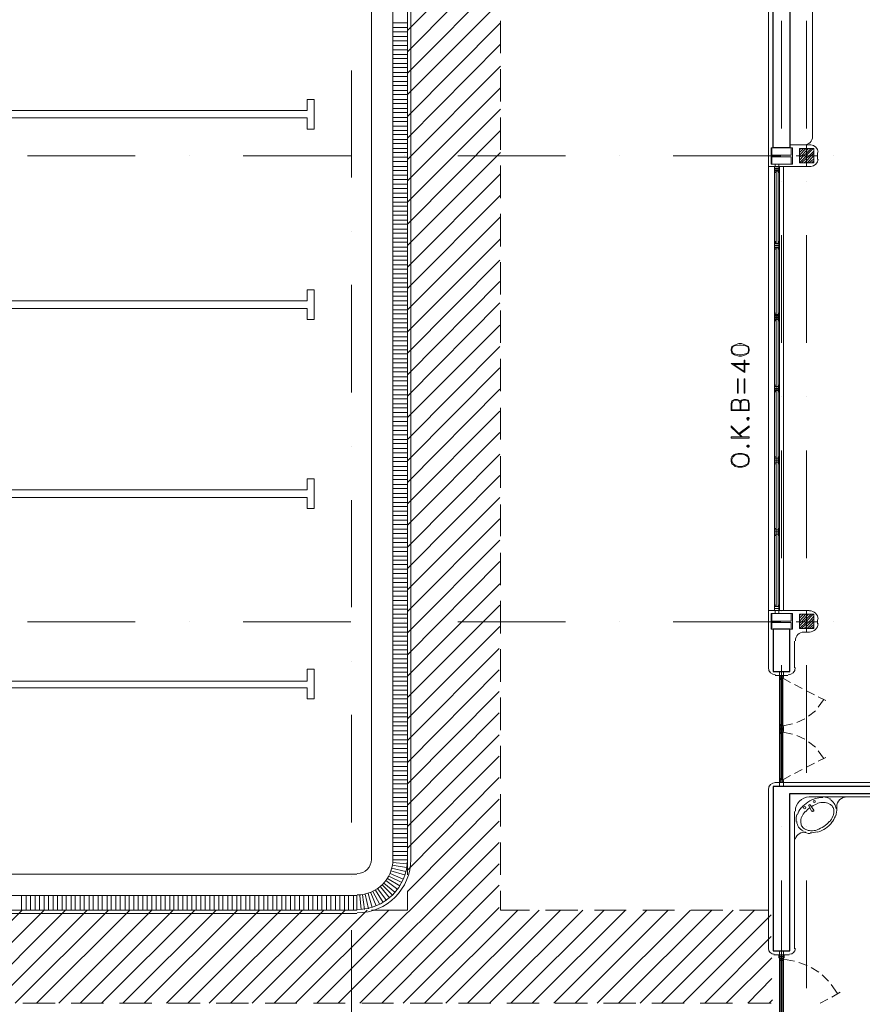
# Model space of a CAD drawing. Header units: metres. Extents: x -35.1 to 33.7, y -25.5 to 18.2.
# Tile 31 of 36: x 7.6 to 19.4, y -6.7 to 7.1. Entities that reach past the tile are written whole.
import ezdxf

# ---------------------------------------------------------------- set-up
doc = ezdxf.new("R2010")
doc.units = ezdxf.units.M
doc.header["$MEASUREMENT"] = 0
for name, color, linetype in [('PDF_ax', 7, 'Continuous'), ('PDF_column', 7, 'Continuous'), ('PDF_furn', 7, 'Continuous'), ('PDF_hatch-plan', 7, 'Continuous'), ('PDF_khatchin', 7, 'Continuous'), ('PDF_Layer5', 7, 'Continuous'), ('PDF_line-estakhr', 7, 'Continuous'), ('PDF_textt', 7, 'Continuous'), ('PDF_wall', 7, 'Continuous'), ('PDF_WIN', 7, 'Continuous')]:
    doc.layers.add(name, color=color, linetype=linetype)

msp = doc.modelspace()

# ---------------------------------------------------------------- linework, layer by layer
at = {"layer": 'PDF_ax', "lineweight": 9}
for points in [[(18.249, 7.067), (18.249, 5.564)], [(18.596, 7.067), (18.596, 5.564)], [(12.249, 6.373), (12.249, 4.88)], [(7.732, 5.179), (9.234, 5.179)], [(9.985, 5.179), (9.985, 5.179)], [(10.737, 5.179), (12.239, 5.179)], [(12.99, 5.179), (12.99, 5.179)], [(13.732, 5.179), (15.234, 5.179)], [(15.986, 5.179), (15.986, 5.179)], [(16.737, 5.179), (18.239, 5.179)], [(18.981, 5.179), (18.981, 5.179)], [(18.249, 4.822), (18.249, 4.822)], [(18.596, 4.822), (18.596, 4.822)], [(12.249, 4.129), (12.249, 4.129)], [(18.249, 4.071), (18.249, 2.569)], [(18.596, 4.071), (18.596, 2.569)], [(12.249, 3.378), (12.249, 1.875)], [(18.249, 1.818), (18.249, 1.818)], [(18.596, 1.818), (18.596, 1.818)], [(12.249, 1.124), (12.249, 1.124)], [(18.249, 1.066), (18.249, -0.436)], [(18.596, 1.066), (18.596, -0.436)], [(12.249, 0.373), (12.249, -1.12)], [(18.249, -1.178), (18.249, -1.178)], [(18.596, -1.178), (18.596, -1.178)], [(7.732, -1.322), (9.234, -1.322)], [(9.985, -1.322), (9.985, -1.322)], [(10.737, -1.322), (12.239, -1.322)], [(12.99, -1.322), (12.99, -1.322)], [(13.732, -1.322), (15.234, -1.322)], [(15.986, -1.322), (15.986, -1.322)], [(16.737, -1.322), (18.239, -1.322)], [(18.981, -1.322), (18.981, -1.322)], [(12.249, -1.871), (12.249, -1.871)], [(18.249, -1.929), (18.249, -3.431)], [(18.596, -1.929), (18.596, -3.431)], [(12.249, -2.622), (12.249, -4.125)], [(18.249, -4.183), (18.249, -4.183)], [(18.596, -4.183), (18.596, -4.183)], [(12.249, -4.876), (12.249, -4.876)], [(18.249, -4.934), (18.249, -6.436)], [(18.596, -4.934), (18.596, -6.436)], [(12.249, -5.627), (12.249, -7.12)]]:
    msp.add_lwpolyline(points, dxfattribs=at)
at = {"layer": 'PDF_column', "lineweight": 18}
for points in [[(18.114, 5.188), (18.114, 5.294), (18.104, 5.294), (18.104, 5.063), (18.114, 5.063), (18.114, 5.169), (18.384, 5.169), (18.384, 5.063), (18.403, 5.063), (18.403, 5.294), (18.384, 5.294), (18.384, 5.188)], [(18.104, 5.294), (18.403, 5.294), (18.403, 5.063), (18.104, 5.063)], [(18.702, 5.083), (18.499, 5.083), (18.499, 5.285), (18.702, 5.285)], [(18.114, -1.313), (18.114, -1.207), (18.104, -1.207), (18.104, -1.428), (18.114, -1.428), (18.114, -1.332), (18.384, -1.332), (18.384, -1.428), (18.403, -1.428), (18.403, -1.207), (18.384, -1.207), (18.384, -1.313)], [(18.104, -1.207), (18.403, -1.207), (18.403, -1.428), (18.104, -1.428)], [(18.702, -1.419), (18.499, -1.419), (18.499, -1.216), (18.702, -1.216)]]:
    msp.add_lwpolyline(points, close=True, dxfattribs=at)
for points in [[(18.499, 5.266), (18.519, 5.285)], [(18.499, 5.227), (18.557, 5.285)], [(18.499, 5.188), (18.586, 5.285)], [(18.499, 5.16), (18.528, 5.179), (18.596, 5.256), (18.625, 5.285)], [(18.499, 5.121), (18.557, 5.179), (18.596, 5.217), (18.663, 5.285)], [(18.499, 5.083), (18.596, 5.179), (18.596, 5.188), (18.692, 5.285)], [(18.528, 5.083), (18.596, 5.15), (18.634, 5.179), (18.702, 5.246)], [(18.596, 5.333), (18.596, 5.034)], [(18.75, 5.179), (18.451, 5.179)], [(18.567, 5.083), (18.596, 5.111), (18.663, 5.179), (18.702, 5.217)], [(18.605, 5.083), (18.702, 5.179)], [(18.634, 5.083), (18.702, 5.14)], [(18.673, 5.083), (18.702, 5.111)], [(18.499, -1.236), (18.519, -1.216)], [(18.499, -1.274), (18.557, -1.216)], [(18.499, -1.313), (18.586, -1.216)], [(18.499, -1.342), (18.528, -1.322), (18.596, -1.245), (18.625, -1.216)], [(18.499, -1.38), (18.557, -1.322), (18.596, -1.284), (18.663, -1.216)], [(18.499, -1.419), (18.596, -1.322), (18.596, -1.313), (18.692, -1.216)], [(18.596, -1.168), (18.596, -1.467)], [(18.75, -1.322), (18.451, -1.322)], [(18.528, -1.419), (18.596, -1.351), (18.634, -1.322), (18.702, -1.245)], [(18.567, -1.419), (18.596, -1.39), (18.663, -1.322), (18.702, -1.284)], [(18.605, -1.419), (18.702, -1.322)], [(18.634, -1.419), (18.702, -1.361)], [(18.673, -1.419), (18.702, -1.39)]]:
    msp.add_lwpolyline(points, dxfattribs=at)
at = {"layer": 'PDF_furn', "lineweight": 18}
for points in [[(18.728, -3.787, 0.073259), (18.617, -3.84, 0.073282), (18.527, -3.922)], [(18.915, -3.865, 0.106459), (18.839, -3.846, 0.084255), (18.754, -3.857)], [(19.009, -3.935, 0.130158), (18.983, -3.858, 0.130157), (18.922, -3.804)], [(18.981, -3.958, 0.130157), (18.962, -3.904, 0.130157), (18.92, -3.867)], [(18.461, -4.113, 0.130158), (18.488, -4.189, 0.130158), (18.549, -4.243)], [(18.745, -4.225, 0.073282), (18.84, -4.179, 0.073282), (18.918, -4.108)], [(18.519, -4.128, 0.130157), (18.537, -4.182, 0.130157), (18.58, -4.219)], [(18.584, -4.221, 0.106459), (18.658, -4.24, 0.084255), (18.746, -4.229)], [(18.753, -4.26, 0.073282), (18.863, -4.208, 0.073282), (18.953, -4.126)]]:
    msp.add_lwpolyline(points, format="xyb", dxfattribs=at)
msp.add_lwpolyline([(18.673, -3.971), (18.625, -3.884), (18.644, -3.875), (18.702, -3.952)], dxfattribs=at)
for centre in [(18.706, -3.831), (18.572, -3.918)]:
    msp.add_circle(centre, 0.0144, dxfattribs=at)
for centre, radius, start, end in [((18.812, -4.091), 0.313, 87.8522, 107.1166), ((18.822, -4.014), 0.246, 63.545, 87.8521), ((19.159, -3.908), 0.14, 98.509, 191.5081), ((18.764, -4.12), 0.313, 140.6414, 159.906), ((18.783, -4.139), 0.265, 140.6415, 159.9059), ((18.861, -4.207), 0.361, 126.0626, 140.6414), ((18.861, -4.207), 0.361, 107.1167, 121.6956), ((18.687, -3.956), 0.0144, 213.8762, 33.8765), ((18.793, -3.966), 0.188, 339.906, 4.2132), ((18.774, -3.947), 0.246, 339.9059, 4.2133), ((18.697, -4.091), 0.246, 159.9059, 184.2133), ((18.706, -4.11), 0.188, 159.906, 184.2132), ((18.716, -3.947), 0.265, 320.6415, 339.9059), ((18.706, -3.927), 0.313, 320.6414, 339.906), ((18.572, -4.399), 0.14, 82.5733, 162.4218), ((18.658, -4.033), 0.246, 243.5394, 267.8467), ((18.658, -3.956), 0.313, 267.8467, 287.1112)]:
    msp.add_arc(centre, radius, start, end, dxfattribs=at)
at = {"layer": 'PDF_hatch-plan', "lineweight": 18}
for points in [[(13.029, 6.932), (14.329, 8.242)], [(13.029, 6.633), (14.329, 7.943)], [(13.029, 6.335), (14.329, 7.644)], [(14.329, 7.336), (13.029, 6.036), (12.827, 6.036)], [(13.029, 7.038), (12.827, 7.038)], [(13.029, 5.728), (14.329, 7.038)], [(13.029, 6.97), (12.827, 6.97)], [(13.029, 6.912), (12.827, 6.912)], [(13.029, 6.845), (12.827, 6.845)], [(13.029, 6.787), (12.827, 6.787)], [(13.029, 5.429), (14.329, 6.739)], [(13.029, 6.72), (12.827, 6.72)], [(13.029, 6.662), (12.827, 6.662)], [(13.029, 6.595), (12.827, 6.595)], [(13.029, 6.537), (12.827, 6.537)], [(13.029, 6.469), (12.827, 6.469)], [(13.029, 6.412), (12.827, 6.412)], [(13.029, 6.344), (12.827, 6.344)], [(13.029, 5.131), (14.329, 6.431)], [(13.029, 6.286), (12.827, 6.286)], [(13.029, 6.219), (12.827, 6.219)], [(13.029, 6.161), (12.827, 6.161)], [(13.029, 6.094), (12.827, 6.094)], [(13.029, 4.832), (14.329, 6.132)], [(13.029, 5.969), (12.827, 5.969)], [(13.029, 5.911), (12.827, 5.911)], [(13.029, 5.843), (12.827, 5.843)], [(14.329, 5.834), (13.029, 4.534), (12.827, 4.534)], [(13.029, 5.786), (12.827, 5.786)], [(13.029, 5.718), (12.827, 5.718)], [(13.029, 5.66), (12.827, 5.66)], [(13.029, 5.593), (12.827, 5.593)], [(14.329, 5.535), (13.029, 4.225), (12.827, 4.225)], [(13.029, 5.535), (12.827, 5.535)], [(13.029, 5.477), (12.827, 5.477)], [(13.029, 5.41), (12.827, 5.41)], [(13.029, 5.352), (12.827, 5.352)], [(13.029, 5.285), (12.827, 5.285)], [(13.029, 5.227), (12.827, 5.227)], [(13.029, 3.927), (14.329, 5.227)], [(13.029, 5.16), (12.827, 5.16)], [(13.029, 5.102), (12.827, 5.102)], [(13.029, 5.034), (12.827, 5.034)], [(13.029, 4.977), (12.827, 4.977)], [(13.029, 4.909), (12.827, 4.909)], [(13.029, 4.851), (12.827, 4.851)], [(13.029, 3.628), (14.329, 4.928)], [(13.029, 4.784), (12.827, 4.784)], [(13.029, 4.726), (12.827, 4.726)], [(13.029, 4.659), (12.827, 4.659)], [(13.029, 4.601), (12.827, 4.601)], [(13.029, 3.33), (14.329, 4.63)], [(13.029, 4.476), (12.827, 4.476)], [(13.029, 4.408), (12.827, 4.408)], [(13.029, 4.351), (12.827, 4.351)], [(14.329, 4.331), (13.029, 3.031), (12.827, 3.031)], [(13.029, 4.283), (12.827, 4.283)], [(13.029, 4.158), (12.827, 4.158)], [(13.029, 4.1), (12.827, 4.1)], [(13.029, 4.033), (12.827, 4.033)], [(14.329, 4.023), (13.029, 2.723), (12.827, 2.723)], [(13.029, 3.975), (12.827, 3.975)], [(13.029, 3.908), (12.827, 3.908)], [(13.029, 3.85), (12.827, 3.85)], [(13.029, 3.782), (12.827, 3.782)], [(13.029, 3.725), (12.827, 3.725)], [(13.029, 2.424), (14.319, 3.725)], [(13.029, 3.657), (12.827, 3.657)], [(13.029, 3.599), (12.827, 3.599)], [(13.029, 3.532), (12.827, 3.532)], [(13.029, 3.474), (12.827, 3.474)], [(13.029, 3.407), (12.827, 3.407)], [(13.029, 3.349), (12.827, 3.349)], [(13.029, 2.126), (14.319, 3.426)], [(13.029, 3.281), (12.827, 3.281)], [(13.029, 3.224), (12.827, 3.224)], [(13.029, 3.156), (12.827, 3.156)], [(13.029, 3.098), (12.827, 3.098)], [(13.029, 1.827), (14.319, 3.127)], [(13.029, 2.973), (12.827, 2.973)], [(13.029, 2.906), (12.827, 2.906)], [(13.029, 2.848), (12.827, 2.848)], [(13.029, 2.781), (12.827, 2.781)], [(13.029, 1.529), (14.319, 2.819)], [(13.029, 2.655), (12.827, 2.655)], [(13.029, 2.598), (12.827, 2.598)], [(13.029, 2.53), (12.827, 2.53)], [(14.319, 2.521), (13.029, 1.22), (12.827, 1.22)], [(13.029, 2.472), (12.827, 2.472)], [(13.029, 2.415), (12.827, 2.415)], [(13.029, 2.347), (12.827, 2.347)], [(13.029, 2.289), (12.827, 2.289)], [(13.029, 2.222), (12.827, 2.222)], [(13.029, 0.922), (14.319, 2.222)], [(13.029, 2.164), (12.827, 2.164)], [(13.029, 2.097), (12.827, 2.097)], [(13.029, 2.039), (12.827, 2.039)], [(13.029, 1.972), (12.827, 1.972)], [(13.029, 1.914), (12.827, 1.914)], [(13.029, 1.846), (12.827, 1.846)], [(13.029, 1.789), (12.827, 1.789)], [(13.029, 0.623), (14.319, 1.923)], [(13.029, 1.721), (12.827, 1.721)], [(13.029, 1.663), (12.827, 1.663)], [(13.029, 1.596), (12.827, 1.596)], [(13.029, 1.538), (12.827, 1.538)], [(13.029, 0.325), (14.319, 1.615)], [(13.029, 1.471), (12.827, 1.471)], [(13.029, 1.413), (12.827, 1.413)], [(13.029, 1.346), (12.827, 1.346)], [(13.029, 1.288), (12.827, 1.288)], [(13.029, 0.026), (14.319, 1.317)], [(13.029, 1.163), (12.827, 1.163)], [(13.029, 1.095), (12.827, 1.095)], [(13.029, 1.037), (12.827, 1.037)], [(14.319, 1.018), (13.029, -0.282), (12.827, -0.282)], [(13.029, 0.97), (12.827, 0.97)], [(13.029, 0.912), (12.827, 0.912)], [(13.029, 0.845), (12.827, 0.845)], [(13.029, 0.787), (12.827, 0.787)], [(13.029, 0.72), (12.827, 0.72)], [(13.029, -0.581), (14.319, 0.72)], [(13.029, 0.662), (12.827, 0.662)], [(13.029, 0.594), (12.827, 0.594)], [(13.029, 0.537), (12.827, 0.537)], [(13.029, 0.469), (12.827, 0.469)], [(13.029, 0.411), (12.827, 0.411)], [(13.029, 0.344), (12.827, 0.344)], [(13.029, 0.286), (12.827, 0.286)], [(13.029, -0.879), (14.319, 0.411)], [(13.029, 0.219), (12.827, 0.219)], [(13.029, 0.161), (12.827, 0.161)], [(13.029, 0.094), (12.827, 0.094)], [(13.029, 0.036), (12.827, 0.036)], [(13.029, -1.178), (14.319, 0.113)], [(13.029, -0.032), (12.827, -0.032)], [(13.029, -0.089), (12.827, -0.089)], [(13.029, -0.157), (12.827, -0.157)], [(13.029, -0.215), (12.827, -0.215)], [(13.029, -1.476), (14.319, -0.186)], [(13.029, -0.34), (12.827, -0.34)], [(13.029, -0.407), (12.827, -0.407)], [(13.029, -0.465), (12.827, -0.465)], [(13.029, -0.523), (12.827, -0.523)], [(13.029, -1.785), (14.319, -0.484)], [(13.029, -0.59), (12.827, -0.59)], [(13.029, -0.648), (12.827, -0.648)], [(13.029, -0.715), (12.827, -0.715)], [(13.029, -0.773), (12.827, -0.773)], [(13.029, -2.083), (14.319, -0.793)], [(13.029, -0.841), (12.827, -0.841)], [(13.029, -0.898), (12.827, -0.898)], [(13.029, -0.966), (12.827, -0.966)], [(13.029, -1.024), (12.827, -1.024)], [(13.029, -1.091), (12.827, -1.091)], [(13.029, -2.382), (14.319, -1.091)], [(13.029, -1.149), (12.827, -1.149)], [(13.029, -1.216), (12.827, -1.216)], [(13.029, -1.274), (12.827, -1.274)], [(13.029, -1.342), (12.827, -1.342)], [(13.029, -1.399), (12.827, -1.399)], [(13.029, -1.467), (12.827, -1.467)], [(13.029, -2.68), (14.319, -1.39)], [(13.029, -1.524), (12.827, -1.524)], [(13.029, -1.592), (12.827, -1.592)], [(13.029, -1.65), (12.827, -1.65)], [(13.029, -1.717), (12.827, -1.717)], [(13.029, -1.775), (12.827, -1.775)], [(13.029, -2.979), (14.31, -1.698)], [(13.029, -1.842), (12.827, -1.842)], [(13.029, -1.9), (12.827, -1.9)], [(13.029, -1.968), (12.827, -1.968)], [(13.029, -2.025), (12.827, -2.025)], [(13.029, -3.287), (14.31, -1.996)], [(13.029, -2.093), (12.827, -2.093)], [(13.029, -2.151), (12.827, -2.151)], [(13.029, -2.218), (12.827, -2.218)], [(13.029, -2.276), (12.827, -2.276)], [(14.31, -2.295), (13.029, -3.586), (12.827, -3.586)], [(13.029, -2.343), (12.827, -2.343)], [(13.029, -2.401), (12.827, -2.401)], [(13.029, -2.468), (12.827, -2.468)], [(13.029, -2.526), (12.827, -2.526)], [(13.029, -2.594), (12.827, -2.594)], [(13.029, -3.884), (14.31, -2.594)], [(13.029, -2.651), (12.827, -2.651)], [(13.029, -2.719), (12.827, -2.719)], [(13.029, -2.777), (12.827, -2.777)], [(13.029, -2.844), (12.827, -2.844)], [(13.029, -2.902), (12.827, -2.902)], [(13.029, -2.969), (12.827, -2.969)], [(13.029, -4.183), (14.31, -2.902)], [(13.029, -3.027), (12.827, -3.027)], [(13.029, -3.094), (12.827, -3.094)], [(13.029, -3.152), (12.827, -3.152)], [(13.029, -3.22), (12.827, -3.22)], [(13.029, -3.277), (12.827, -3.277)], [(13.029, -4.481), (14.31, -3.2)], [(13.029, -3.345), (12.827, -3.345)], [(13.029, -3.403), (12.827, -3.403)], [(13.029, -3.47), (12.827, -3.47)], [(13.029, -3.528), (12.827, -3.528)], [(13.029, -4.789), (14.31, -3.499)], [(13.029, -3.653), (12.827, -3.653)], [(13.029, -3.711), (12.827, -3.711)], [(13.029, -3.778), (12.827, -3.778)], [(13.029, -3.836), (12.827, -3.836)], [(13.029, -5.088), (14.31, -3.797)], [(13.029, -3.903), (12.827, -3.903)], [(13.029, -3.961), (12.827, -3.961)], [(11.767, -6.648), (14.31, -4.106)], [(13.029, -4.029), (12.827, -4.029)], [(13.029, -4.086), (12.827, -4.086)], [(13.029, -4.154), (12.827, -4.154)], [(13.029, -4.212), (12.827, -4.212)], [(13.029, -4.279), (12.827, -4.279)], [(13.029, -4.337), (12.827, -4.337)], [(12.066, -6.648), (14.31, -4.404)], [(13.029, -4.404), (12.827, -4.404)], [(13.029, -4.462), (12.827, -4.462)], [(13.029, -4.529), (12.827, -4.529)], [(13.029, -4.587), (12.827, -4.587)], [(12.827, -4.645), (13.029, -4.645)], [(12.364, -6.648), (14.31, -4.703)], [(12.99, -4.857), (12.798, -4.799)], [(13.01, -4.809), (12.807, -4.761)], [(13.019, -4.751), (12.817, -4.722)], [(13.019, -4.703), (12.827, -4.684)], [(12.894, -5.059), (12.73, -4.934)], [(12.923, -5.011), (12.75, -4.905)], [(12.952, -4.963), (12.769, -4.876)], [(12.971, -4.915), (12.788, -4.838)], [(12.692, -5.242), (12.586, -5.069)], [(12.74, -5.213), (12.615, -5.05)], [(12.778, -5.175), (12.653, -5.021)], [(12.672, -6.648), (14.31, -5.001)], [(12.817, -5.136), (12.682, -5.001)], [(12.855, -5.098), (12.701, -4.972)], [(6.663, -6.648), (7.963, -5.348), (7.963, -5.146)], [(7.645, -5.348), (7.645, -5.146)], [(7.712, -5.348), (7.712, -5.146)], [(7.77, -5.348), (7.77, -5.146)], [(7.838, -5.348), (7.838, -5.146)], [(7.895, -5.348), (7.895, -5.146)], [(8.021, -5.348), (8.021, -5.146)], [(8.088, -5.348), (8.088, -5.146)], [(8.146, -5.348), (8.146, -5.146)], [(8.165, -6.648), (9.465, -5.348), (9.465, -5.146)], [(8.213, -5.348), (8.213, -5.146)], [(8.271, -5.348), (8.271, -5.146)], [(8.338, -5.348), (8.338, -5.146)], [(8.396, -5.348), (8.396, -5.146)], [(8.464, -5.348), (8.464, -5.146)], [(8.521, -5.348), (8.521, -5.146)], [(8.589, -5.348), (8.589, -5.146)], [(8.647, -5.348), (8.647, -5.146)], [(8.714, -5.348), (8.714, -5.146)], [(8.772, -5.348), (8.772, -5.146)], [(8.839, -5.348), (8.839, -5.146)], [(8.897, -5.348), (8.897, -5.146)], [(8.964, -5.348), (8.964, -5.146)], [(9.022, -5.348), (9.022, -5.146)], [(9.09, -5.348), (9.09, -5.146)], [(9.147, -5.348), (9.147, -5.146)], [(9.215, -5.348), (9.215, -5.146)], [(9.273, -5.348), (9.273, -5.146)], [(9.34, -5.348), (9.34, -5.146)], [(9.398, -5.348), (9.398, -5.146)], [(9.523, -5.348), (9.523, -5.146)], [(9.59, -5.348), (9.59, -5.146)], [(9.648, -5.348), (9.648, -5.146)], [(9.716, -5.348), (9.716, -5.146)], [(9.773, -5.348), (9.773, -5.146)], [(9.831, -5.348), (9.831, -5.146)], [(9.899, -5.348), (9.899, -5.146)], [(9.956, -5.348), (9.956, -5.146)], [(10.024, -5.348), (10.024, -5.146)], [(10.082, -5.348), (10.082, -5.146)], [(10.149, -5.348), (10.149, -5.146)], [(10.207, -5.348), (10.207, -5.146)], [(10.274, -5.348), (10.274, -5.146)], [(10.332, -5.348), (10.332, -5.146)], [(10.4, -5.348), (10.4, -5.146)], [(10.457, -5.348), (10.457, -5.146)], [(10.525, -5.348), (10.525, -5.146)], [(10.583, -5.348), (10.583, -5.146)], [(10.65, -5.348), (10.65, -5.146)], [(10.708, -5.348), (10.708, -5.146)], [(10.775, -5.348), (10.775, -5.146)], [(10.833, -5.348), (10.833, -5.146)], [(10.9, -5.348), (10.9, -5.146)], [(10.958, -5.348), (10.958, -5.146)], [(11.026, -5.348), (11.026, -5.146)], [(11.083, -5.348), (11.083, -5.146)], [(11.151, -5.348), (11.151, -5.146)], [(11.209, -5.348), (11.209, -5.146)], [(11.276, -5.348), (11.276, -5.146)], [(11.334, -5.348), (11.334, -5.146)], [(11.401, -5.348), (11.401, -5.146)], [(11.459, -5.348), (11.459, -5.146)], [(11.526, -5.348), (11.526, -5.146)], [(11.584, -5.348), (11.584, -5.146)], [(11.652, -5.348), (11.652, -5.146)], [(11.709, -5.348), (11.709, -5.146)], [(11.777, -5.348), (11.777, -5.146)], [(11.835, -5.348), (11.835, -5.146)], [(11.902, -5.348), (11.902, -5.146)], [(11.96, -5.348), (11.96, -5.146)], [(12.027, -5.348), (12.027, -5.146)], [(12.085, -5.348), (12.085, -5.146)], [(12.152, -5.348), (12.152, -5.146)], [(12.21, -5.348), (12.21, -5.146)], [(12.278, -5.348), (12.278, -5.146)], [(12.326, -5.146), (12.326, -5.348)], [(12.384, -5.338), (12.364, -5.146)], [(12.432, -5.338), (12.403, -5.136)], [(12.489, -5.329), (12.441, -5.127)], [(12.538, -5.31), (12.48, -5.117)], [(12.595, -5.29), (12.518, -5.107)], [(12.644, -5.271), (12.547, -5.088)], [(6.354, -6.648), (7.655, -5.348)], [(6.961, -6.648), (8.261, -5.348)], [(7.26, -6.648), (8.56, -5.348)], [(7.558, -6.648), (8.859, -5.348)], [(7.857, -6.648), (9.157, -5.348)], [(8.464, -6.648), (9.764, -5.348)], [(8.762, -6.648), (10.062, -5.348)], [(9.061, -6.648), (10.361, -5.348)], [(9.359, -6.648), (10.66, -5.348)], [(9.668, -6.648), (10.968, -5.348)], [(9.966, -6.648), (11.266, -5.348)], [(10.265, -6.648), (11.565, -5.348)], [(10.563, -6.648), (11.863, -5.348)], [(10.862, -6.648), (12.162, -5.348)], [(11.17, -6.648), (12.47, -5.348)], [(11.469, -6.648), (12.769, -5.348)], [(12.971, -6.648), (14.31, -5.31)], [(13.27, -6.648), (14.57, -5.348)], [(13.568, -6.648), (14.868, -5.348)], [(13.867, -6.648), (15.167, -5.348)], [(14.175, -6.648), (15.475, -5.348)], [(14.474, -6.648), (15.774, -5.348)], [(14.772, -6.648), (16.072, -5.348)], [(15.071, -6.648), (16.371, -5.348)], [(15.369, -6.648), (16.669, -5.348)], [(15.677, -6.648), (16.978, -5.348)], [(15.976, -6.648), (17.276, -5.348)], [(16.275, -6.648), (17.575, -5.348)], [(16.573, -6.648), (17.873, -5.348)], [(16.872, -6.648), (18.104, -5.415)], [(17.18, -6.648), (18.104, -5.714)], [(17.478, -6.648), (18.114, -6.013)], [(17.777, -6.648), (18.114, -6.302)], [(18.076, -6.648), (18.124, -6.6)]]:
    msp.add_lwpolyline(points, dxfattribs=at)
at = {"layer": 'PDF_khatchin', "lineweight": 18}
for points in [[(13.029, 7.067), (13.029, 6.614)], [(14.329, 7.067), (14.329, 6.614)], [(13.029, 6.392), (13.029, 5.94)], [(14.329, 6.392), (14.329, 5.94)], [(13.029, 5.718), (13.029, 5.266)], [(14.329, 5.718), (14.329, 5.266)], [(13.029, 5.044), (13.029, 4.591)], [(14.329, 5.044), (14.329, 4.591)], [(13.029, 4.37), (13.029, 3.917)], [(14.329, 4.37), (14.329, 3.917)], [(13.029, 3.696), (13.029, 3.243)], [(14.329, 3.696), (14.329, 3.243)], [(13.029, 3.021), (13.029, 2.569)], [(14.329, 3.021), (14.329, 2.569)], [(13.029, 2.347), (13.029, 1.895)], [(14.329, 2.347), (14.329, 1.895)], [(13.029, 1.663), (13.029, 1.22)], [(14.329, 1.663), (14.329, 1.22)], [(13.029, 0.989), (13.029, 0.546)], [(14.329, 0.989), (14.329, 0.546)], [(13.029, 0.315), (13.029, -0.128)], [(14.329, 0.315), (14.329, -0.128)], [(13.029, -0.359), (13.029, -0.812)], [(14.329, -0.359), (14.329, -0.812)], [(13.029, -1.033), (13.029, -1.486)], [(14.329, -1.033), (14.329, -1.486)], [(13.029, -1.707), (13.029, -2.16)], [(14.329, -1.707), (14.329, -2.16)], [(18.268, -2.112), (18.374, -2.17)], [(18.432, -2.199), (18.538, -2.256)], [(18.596, -2.285), (18.711, -2.343)], [(13.029, -2.382), (13.029, -2.834)], [(14.329, -2.382), (14.329, -2.834)], [(18.759, -2.372), (18.865, -2.42)], [(18.759, -2.517), (18.836, -2.411)], [(18.625, -2.642), (18.721, -2.565)], [(18.268, -2.777), (18.403, -2.748)], [(18.461, -2.728), (18.576, -2.68)], [(18.268, -2.863), (18.403, -2.892)], [(18.461, -2.911), (18.576, -2.96)], [(18.625, -2.998), (18.721, -3.075)], [(13.029, -3.056), (13.029, -3.509)], [(14.329, -3.056), (14.329, -3.509)], [(18.759, -3.123), (18.836, -3.229)], [(18.596, -3.354), (18.711, -3.297)], [(18.759, -3.268), (18.865, -3.22)], [(18.432, -3.441), (18.538, -3.383)], [(18.268, -3.528), (18.374, -3.47)], [(13.029, -3.73), (13.029, -4.183)], [(14.329, -3.73), (14.329, -4.183)], [(13.029, -4.404), (13.029, -4.857)], [(14.329, -4.404), (14.329, -4.857)], [(13.029, -5.078), (13.029, -5.348), (12.528, -5.348)], [(14.329, -5.078), (14.329, -5.348), (14.734, -5.348)], [(7.799, -5.348), (8.252, -5.348)], [(8.473, -5.348), (8.926, -5.348)], [(9.147, -5.348), (9.6, -5.348)], [(9.822, -5.348), (10.274, -5.348)], [(10.496, -5.348), (10.948, -5.348)], [(11.17, -5.348), (11.623, -5.348)], [(11.854, -5.348), (12.297, -5.348)], [(14.955, -5.348), (15.408, -5.348)], [(15.639, -5.348), (16.082, -5.348)], [(16.313, -5.348), (16.756, -5.348)], [(16.987, -5.348), (17.43, -5.348)], [(17.661, -5.348), (18.066, -5.348)], [(18.278, -6.032), (18.432, -6.061)], [(18.49, -6.08), (18.605, -6.119)], [(18.663, -6.147), (18.769, -6.215)], [(18.817, -6.253), (18.904, -6.34)], [(18.942, -6.388), (19.029, -6.513)], [(18.788, -6.648), (18.894, -6.591)], [(18.952, -6.562), (19.068, -6.494)], [(7.664, -6.648), (8.117, -6.648)], [(8.338, -6.648), (8.791, -6.648)], [(9.013, -6.648), (9.465, -6.648)], [(9.687, -6.648), (10.139, -6.648)], [(10.361, -6.648), (10.814, -6.648)], [(11.045, -6.648), (11.488, -6.648)], [(11.719, -6.648), (12.162, -6.648)], [(12.393, -6.648), (12.836, -6.648)], [(13.067, -6.648), (13.52, -6.648)], [(13.742, -6.648), (14.194, -6.648)], [(14.416, -6.648), (14.868, -6.648)], [(15.09, -6.648), (15.543, -6.648)], [(15.764, -6.648), (16.217, -6.648)], [(16.438, -6.648), (16.891, -6.648)], [(17.112, -6.648), (17.565, -6.648)], [(17.787, -6.648), (18.104, -6.648)]]:
    msp.add_lwpolyline(points, dxfattribs=at)
at = {"layer": 'PDF_Layer5', "lineweight": 13}
for points in [[(18.066, -1.968), (18.066, -1.168), (18.066, 5.034), (18.066, 5.333), (18.066, 11.333), (18.047, 11.333), (18.047, 11.535), (12.451, 11.535), (12.451, 11.333), (12.046, 11.333), (12.046, 11.535), (7.048, 11.535)], [(18.682, 5.448), (18.682, 11.285)], [(18.653, 5.333), (18.365, 5.333)], [(18.75, 5.227), (18.75, 5.131)], [(18.653, 5.034), (18.557, 5.034), (18.066, 5.034)], [(18.278, 5.034), (18.278, -1.168)], [(18.066, -1.168), (18.634, -1.168)], [(18.75, -1.293), (18.75, -1.351)], [(18.557, -1.467), (18.634, -1.467)], [(18.432, -1.968), (18.432, -1.592)], [(18.162, -2.073), (18.336, -2.073)], [(18.162, -3.566), (26.445, -3.566), (26.445, -3.47), (26.753, -3.47), (26.753, -7.968), (18.904, -7.968), (18.904, -18.967), (7.501, -18.967)], [(18.066, -3.672), (18.066, -5.887)], [(18.634, -3.769), (26.252, -3.769)], [(18.432, -3.971), (18.432, -5.887)], [(18.355, -5.974), (18.143, -5.974)]]:
    msp.add_lwpolyline(points, dxfattribs=at)
for centre, radius, start, end in [((18.562, 5.453), 0.12, 270, 0), ((18.658, 5.232), 0.101, 0.0055, 90), ((18.658, 5.135), 0.101, 270, 0), ((18.639, -1.289), 0.12, 0.0055, 90), ((18.639, -1.346), 0.12, 270, 0), ((18.562, -1.587), 0.12, 90, 180), ((18.167, -1.963), 0.101, 180, 270), ((18.34, -1.963), 0.101, 270, 0), ((18.167, -3.667), 0.101, 90, 180), ((18.639, -3.966), 0.197, 90, 180), ((18.148, -5.883), 0.0819, 180, 270), ((18.36, -5.883), 0.0819, 270, 360)]:
    msp.add_arc(centre, radius, start, end, dxfattribs=at)
at = {"layer": 'PDF_line-estakhr', "lineweight": 18}
for points in [[(12.528, 8.203), (12.528, -4.645)], [(12.827, 8.203), (12.827, -4.645)], [(13.029, 8.203), (13.029, -4.645)], [(13.077, 8.203), (13.077, -4.645)], [(12.326, -4.847), (-12.475, -4.847)], [(12.326, -5.146), (-12.475, -5.146)], [(12.326, -5.348), (-12.475, -5.348)], [(12.326, -5.396), (-12.475, -5.396)]]:
    msp.add_lwpolyline(points, dxfattribs=at)
for points in [[(-11.926, 5.709), (-11.926, 5.554), (-12.032, 5.554), (-12.032, 5.969), (-11.926, 5.969), (-11.926, 5.814), (11.632, 5.814), (11.632, 5.969), (11.729, 5.969), (11.729, 5.554), (11.632, 5.554), (11.632, 5.709)], [(-11.926, 3.05), (-11.926, 2.896), (-12.032, 2.896), (-12.032, 3.31), (-11.926, 3.31), (-11.926, 3.156), (11.632, 3.156), (11.632, 3.31), (11.729, 3.31), (11.729, 2.896), (11.632, 2.896), (11.632, 3.05)], [(-11.926, 0.411), (-11.926, 0.257), (-12.032, 0.257), (-12.032, 0.671), (-11.926, 0.671), (-11.926, 0.517), (11.632, 0.517), (11.632, 0.671), (11.729, 0.671), (11.729, 0.257), (11.632, 0.257), (11.632, 0.411)], [(-11.926, -2.247), (-11.926, -2.401), (-12.032, -2.401), (-12.032, -1.987), (-11.926, -1.987), (-11.926, -2.151), (11.632, -2.151), (11.632, -1.987), (11.729, -1.987), (11.729, -2.401), (11.632, -2.401), (11.632, -2.247)]]:
    msp.add_lwpolyline(points, close=True, dxfattribs=at)
for radius in [0.197, 0.496, 0.698, 0.746]:
    msp.add_arc((12.331, -4.64), radius, 270, 0, dxfattribs=at)
at = {"layer": 'PDF_textt', "lineweight": 20}
for points in [[(17.546, 2.463), (17.555, 2.424), (17.594, 2.405), (17.652, 2.386), (17.69, 2.386), (17.748, 2.405), (17.787, 2.424), (17.796, 2.463), (17.796, 2.482), (17.787, 2.521), (17.748, 2.54), (17.69, 2.559), (17.652, 2.559), (17.594, 2.54), (17.555, 2.521), (17.546, 2.482)], [(17.642, 2.068), (17.642, 1.866), (17.633, 1.866), (17.633, 2.068)], [(17.738, 2.068), (17.738, 1.866), (17.729, 1.866), (17.729, 2.068)], [(17.767, 1.509), (17.777, 1.49), (17.787, 1.49), (17.796, 1.509), (17.796, 1.519), (17.787, 1.529), (17.777, 1.529), (17.767, 1.519)], [(17.777, 1.509), (17.787, 1.509), (17.787, 1.519), (17.777, 1.519)], [(17.796, 1.259), (17.546, 1.259), (17.546, 1.24), (17.796, 1.24)], [(17.767, 1.124), (17.777, 1.114), (17.787, 1.114), (17.796, 1.124), (17.796, 1.134), (17.787, 1.143), (17.777, 1.143), (17.767, 1.134)], [(17.777, 1.124), (17.787, 1.124), (17.787, 1.134), (17.777, 1.134)], [(17.546, 0.912), (17.555, 0.883), (17.584, 0.864), (17.604, 0.845), (17.642, 0.835), (17.7, 0.835), (17.738, 0.845), (17.767, 0.864), (17.787, 0.883), (17.796, 0.912), (17.796, 0.96), (17.787, 0.98), (17.767, 1.009), (17.738, 1.018), (17.7, 1.028), (17.642, 1.028), (17.604, 1.018), (17.584, 1.009), (17.555, 0.98), (17.546, 0.96)], [(17.555, 0.922), (17.575, 0.883), (17.604, 0.864), (17.642, 0.845), (17.7, 0.845), (17.738, 0.864), (17.777, 0.883), (17.787, 0.922), (17.787, 0.941), (17.777, 0.98), (17.738, 1.009), (17.7, 1.018), (17.642, 1.018), (17.604, 1.009), (17.575, 0.98), (17.555, 0.941)]]:
    msp.add_lwpolyline(points, close=True, dxfattribs=at)
for points in [[(17.787, 2.511), (17.748, 2.53), (17.69, 2.54), (17.652, 2.54), (17.594, 2.53), (17.555, 2.511)], [(17.575, 2.521), (17.555, 2.482), (17.555, 2.463), (17.575, 2.424)], [(17.777, 2.424), (17.787, 2.463), (17.787, 2.482), (17.777, 2.521)], [(17.555, 2.434), (17.594, 2.415), (17.652, 2.405), (17.69, 2.405), (17.748, 2.415), (17.787, 2.434)], [(17.738, 2.164), (17.584, 2.27), (17.796, 2.27), (17.796, 2.28), (17.546, 2.28), (17.738, 2.155), (17.738, 2.328), (17.729, 2.328), (17.729, 2.164)], [(17.681, 1.721), (17.671, 1.76), (17.652, 1.769), (17.633, 1.779), (17.594, 1.779), (17.575, 1.769), (17.555, 1.76), (17.546, 1.721), (17.546, 1.625), (17.796, 1.625), (17.796, 1.721), (17.787, 1.76), (17.777, 1.769), (17.748, 1.779), (17.719, 1.779), (17.69, 1.769), (17.681, 1.76), (17.671, 1.721)], [(17.671, 1.635), (17.671, 1.721), (17.652, 1.76), (17.633, 1.769), (17.594, 1.769), (17.575, 1.76), (17.555, 1.721), (17.555, 1.635), (17.787, 1.635), (17.787, 1.721), (17.777, 1.76), (17.748, 1.769), (17.719, 1.769), (17.69, 1.76), (17.681, 1.721), (17.681, 1.635)], [(17.7, 1.259), (17.546, 1.413), (17.546, 1.394), (17.69, 1.259)], [(17.652, 1.288), (17.796, 1.394), (17.796, 1.413), (17.652, 1.307)]]:
    msp.add_lwpolyline(points, dxfattribs=at)
at = {"layer": 'PDF_wall', "lineweight": 30}
for points in [[(18.133, 11.381), (18.365, 11.381), (18.365, 5.294), (18.133, 5.294)], [(18.133, -1.428), (18.133, -2.016), (18.365, -2.016), (18.365, -1.428)], [(18.133, -5.916), (18.365, -5.916), (18.365, -3.72), (19.501, -3.72), (19.501, -3.624), (18.133, -3.624)]]:
    msp.add_lwpolyline(points, close=True, dxfattribs=at)
at = {"layer": 'PDF_WIN', "lineweight": 18}
for points in [[(18.22, 5.034), (18.153, 5.034), (18.153, 4.996), (18.22, 4.996)], [(18.153, 5.005), (18.21, 5.005), (18.21, 5.025), (18.153, 5.025)], [(18.21, 4.996), (18.21, 4.977), (18.153, 4.977), (18.153, 4.996)], [(18.201, 4.948), (18.201, 4.967), (18.22, 4.967), (18.153, 4.967), (18.153, 4.996), (18.22, 4.996), (18.22, 4.967), (18.22, 4.948)], [(18.153, 4.948), (18.172, 4.948), (18.172, 4.967), (18.153, 4.967)], [(18.172, 4.948), (18.153, 4.948), (18.153, 4.967), (18.172, 4.967)], [(18.21, 5.034), (18.162, 5.034), (18.162, 5.063), (18.21, 5.063)], [(18.21, 4.948), (18.201, 4.948), (18.201, 4.967), (18.21, 4.967)], [(18.172, 3.985), (18.153, 3.985), (18.153, 3.956), (18.172, 3.956)], [(18.153, 3.975), (18.172, 3.975), (18.172, 3.965), (18.153, 3.965)], [(18.153, 3.936), (18.21, 3.936), (18.21, 3.956), (18.153, 3.956)], [(18.22, 3.956), (18.153, 3.956), (18.153, 3.927), (18.22, 3.927)], [(18.21, 3.927), (18.21, 3.908), (18.153, 3.908), (18.153, 3.927)], [(18.201, 3.879), (18.201, 3.898), (18.22, 3.898), (18.153, 3.898), (18.153, 3.927), (18.22, 3.927), (18.22, 3.898), (18.22, 3.879)], [(18.153, 3.879), (18.172, 3.879), (18.172, 3.898), (18.153, 3.898)], [(18.172, 3.879), (18.153, 3.879), (18.153, 3.898), (18.172, 3.898)], [(18.201, 3.985), (18.22, 3.985), (18.22, 3.956), (18.201, 3.956)], [(18.21, 3.975), (18.201, 3.975), (18.201, 3.965), (18.21, 3.965)], [(18.21, 3.879), (18.201, 3.879), (18.201, 3.898), (18.21, 3.898)], [(18.153, 2.983), (18.172, 2.983), (18.172, 2.964), (18.153, 2.964)], [(18.172, 2.983), (18.153, 2.983), (18.153, 2.964), (18.172, 2.964)], [(18.22, 2.964), (18.153, 2.964), (18.153, 2.935), (18.22, 2.935)], [(18.201, 2.877), (18.201, 2.896), (18.22, 2.896), (18.22, 2.935), (18.153, 2.935), (18.21, 2.935), (18.21, 2.954), (18.153, 2.954), (18.153, 2.935), (18.153, 2.896), (18.22, 2.896), (18.22, 2.877)], [(18.21, 2.925), (18.21, 2.906), (18.153, 2.906), (18.153, 2.925)], [(18.153, 2.887), (18.172, 2.887), (18.172, 2.896), (18.153, 2.896)], [(18.172, 2.877), (18.153, 2.877), (18.153, 2.896), (18.172, 2.896)], [(18.21, 2.983), (18.201, 2.983), (18.201, 2.964), (18.21, 2.964)], [(18.201, 2.983), (18.22, 2.983), (18.22, 2.964), (18.201, 2.964)], [(18.21, 2.887), (18.201, 2.887), (18.201, 2.896), (18.21, 2.896)], [(18.153, 1.981), (18.172, 1.981), (18.172, 1.962), (18.153, 1.962)], [(18.172, 1.981), (18.153, 1.981), (18.153, 1.962), (18.172, 1.962)], [(18.201, 1.885), (18.201, 1.904), (18.22, 1.904), (18.22, 1.933), (18.153, 1.933), (18.21, 1.933), (18.21, 1.962), (18.153, 1.962), (18.153, 1.933), (18.153, 1.904), (18.22, 1.904), (18.22, 1.885)], [(18.22, 1.962), (18.153, 1.962), (18.153, 1.933), (18.22, 1.933)], [(18.21, 1.981), (18.201, 1.981), (18.201, 1.962), (18.21, 1.962)], [(18.201, 1.981), (18.22, 1.981), (18.22, 1.962), (18.201, 1.962)], [(18.21, 1.923), (18.21, 1.904), (18.153, 1.904), (18.153, 1.923)], [(18.172, 1.885), (18.153, 1.885), (18.153, 1.904), (18.172, 1.904)], [(18.153, 1.885), (18.172, 1.885), (18.172, 1.895), (18.153, 1.895)], [(18.21, 1.885), (18.201, 1.885), (18.201, 1.895), (18.21, 1.895)], [(18.153, 0.98), (18.172, 0.98), (18.172, 0.96), (18.153, 0.96)], [(18.172, 0.98), (18.153, 0.98), (18.153, 0.96), (18.172, 0.96)], [(18.21, 0.98), (18.201, 0.98), (18.201, 0.96), (18.21, 0.96)], [(18.201, 0.98), (18.22, 0.98), (18.22, 0.96), (18.201, 0.96)], [(18.201, 0.883), (18.201, 0.903), (18.22, 0.903), (18.22, 0.931), (18.153, 0.931), (18.153, 0.96), (18.21, 0.96), (18.21, 0.931), (18.21, 0.903), (18.153, 0.903), (18.153, 0.931), (18.21, 0.931), (18.153, 0.931), (18.153, 0.903), (18.22, 0.903), (18.22, 0.883)], [(18.22, 0.96), (18.153, 0.96), (18.153, 0.931), (18.22, 0.931)], [(18.153, 0.883), (18.172, 0.883), (18.172, 0.903), (18.153, 0.903)], [(18.172, 0.883), (18.153, 0.883), (18.153, 0.903), (18.172, 0.903)], [(18.21, 0.883), (18.201, 0.883), (18.201, 0.903), (18.21, 0.903)], [(18.153, -0.022), (18.172, -0.022), (18.172, -0.041), (18.153, -0.041)], [(18.172, -0.022), (18.153, -0.022), (18.153, -0.041), (18.172, -0.041)], [(18.201, -0.118), (18.201, -0.099), (18.22, -0.099), (18.22, -0.07), (18.153, -0.07), (18.153, -0.041), (18.21, -0.041), (18.21, -0.07), (18.21, -0.099), (18.153, -0.099), (18.153, -0.07), (18.21, -0.07), (18.153, -0.07), (18.153, -0.099), (18.22, -0.099), (18.22, -0.118)], [(18.22, -0.041), (18.153, -0.041), (18.153, -0.07), (18.22, -0.07)], [(18.153, -0.118), (18.172, -0.118), (18.172, -0.099), (18.153, -0.099)], [(18.172, -0.118), (18.153, -0.118), (18.153, -0.099), (18.172, -0.099)], [(18.21, -0.022), (18.201, -0.022), (18.201, -0.041), (18.21, -0.041)], [(18.201, -0.022), (18.22, -0.022), (18.22, -0.041), (18.201, -0.041)], [(18.21, -0.118), (18.201, -0.118), (18.201, -0.099), (18.21, -0.099)], [(18.153, -1.11), (18.153, -1.091), (18.172, -1.091), (18.172, -1.11)], [(18.172, -1.091), (18.153, -1.091), (18.153, -1.11), (18.172, -1.11)], [(18.21, -1.11), (18.21, -1.091), (18.201, -1.091), (18.201, -1.11)], [(18.201, -1.091), (18.22, -1.091), (18.22, -1.11), (18.201, -1.11)], [(18.153, -1.139), (18.153, -1.11), (18.21, -1.11), (18.21, -1.139), (18.21, -1.168), (18.153, -1.168), (18.153, -1.139), (18.21, -1.139)], [(18.22, -1.11), (18.153, -1.11), (18.153, -1.139), (18.22, -1.139)], [(18.153, -1.13), (18.153, -1.139), (18.153, -1.149)], [(18.22, -1.168), (18.153, -1.168), (18.153, -1.139), (18.22, -1.139)], [(18.21, -1.207), (18.162, -1.207), (18.162, -1.168), (18.21, -1.168)], [(18.278, -2.073), (18.278, -2.016), (18.22, -2.016), (18.22, -2.073)], [(18.22, -2.073), (18.268, -2.073), (18.268, -2.093), (18.22, -2.093)], [(18.22, -2.112), (18.268, -2.112), (18.268, -2.093), (18.22, -2.093)], [(18.239, -2.131), (18.22, -2.131), (18.22, -2.112), (18.239, -2.112)], [(18.268, -2.093), (18.268, -2.112), (18.23, -2.112), (18.23, -2.093), (18.23, -2.073), (18.268, -2.073), (18.268, -2.093), (18.23, -2.093)], [(18.23, -2.112), (18.23, -2.131), (18.239, -2.131), (18.239, -2.112)], [(18.268, -2.112), (18.268, -2.131), (18.259, -2.131), (18.259, -2.112)], [(18.259, -2.131), (18.268, -2.131), (18.268, -2.112), (18.259, -2.112)], [(18.239, -2.757), (18.239, -2.777), (18.22, -2.777), (18.268, -2.777), (18.268, -2.796), (18.22, -2.796), (18.22, -2.777), (18.22, -2.757)], [(18.22, -2.815), (18.268, -2.815), (18.268, -2.796), (18.22, -2.796)], [(18.22, -2.815), (18.268, -2.815), (18.268, -2.844), (18.22, -2.844)], [(18.239, -2.882), (18.239, -2.863), (18.22, -2.863), (18.268, -2.863), (18.268, -2.844), (18.22, -2.844), (18.22, -2.863), (18.22, -2.882)], [(18.23, -2.757), (18.239, -2.757), (18.239, -2.777), (18.23, -2.777)], [(18.268, -2.796), (18.268, -2.815), (18.23, -2.815), (18.23, -2.796), (18.23, -2.777), (18.268, -2.777), (18.268, -2.796), (18.23, -2.796)], [(18.268, -2.844), (18.268, -2.825), (18.23, -2.825), (18.23, -2.844), (18.23, -2.863), (18.268, -2.863), (18.268, -2.844), (18.23, -2.844)], [(18.23, -2.882), (18.239, -2.882), (18.239, -2.863), (18.23, -2.863)], [(18.268, -2.757), (18.259, -2.757), (18.259, -2.777), (18.268, -2.777)], [(18.259, -2.757), (18.268, -2.757), (18.268, -2.777), (18.259, -2.777)], [(18.268, -2.882), (18.259, -2.882), (18.259, -2.863), (18.268, -2.863)], [(18.259, -2.882), (18.268, -2.882), (18.268, -2.863), (18.259, -2.863)], [(18.268, -2.786), (18.278, -2.786), (18.278, -2.815), (18.268, -2.815)], [(18.268, -2.854), (18.278, -2.854), (18.278, -2.815), (18.268, -2.815)], [(18.239, -3.509), (18.22, -3.509), (18.22, -3.528), (18.239, -3.528)], [(18.22, -3.528), (18.268, -3.528), (18.268, -3.547), (18.22, -3.547)], [(18.22, -3.566), (18.268, -3.566), (18.268, -3.547), (18.22, -3.547)], [(18.278, -3.624), (18.278, -3.566), (18.22, -3.566), (18.22, -3.624)], [(18.23, -3.528), (18.23, -3.509), (18.239, -3.509), (18.239, -3.528)], [(18.268, -3.547), (18.268, -3.528), (18.23, -3.528), (18.23, -3.547), (18.23, -3.566), (18.268, -3.566), (18.268, -3.547), (18.23, -3.547)], [(18.268, -3.528), (18.268, -3.509), (18.259, -3.509), (18.259, -3.528)], [(18.259, -3.509), (18.268, -3.509), (18.268, -3.528), (18.259, -3.528)], [(18.21, -6.013), (18.22, -6.013), (18.22, -5.974), (18.21, -5.974)], [(18.278, -5.916), (18.278, -5.974), (18.22, -5.974), (18.22, -5.916)], [(18.278, -5.993), (18.22, -5.993), (18.22, -5.974), (18.278, -5.974)], [(18.22, -5.974), (18.278, -5.974), (18.278, -6.003), (18.22, -6.003)], [(18.22, -6.003), (18.22, -6.022), (18.278, -6.022), (18.278, -6.003)], [(18.239, -6.051), (18.239, -6.032), (18.22, -6.032), (18.278, -6.032), (18.278, -6.003), (18.22, -6.003), (18.22, -6.032), (18.22, -6.051)], [(18.22, -6.051), (18.239, -6.051), (18.239, -6.032), (18.22, -6.032)], [(18.278, -6.051), (18.259, -6.051), (18.259, -6.032), (18.278, -6.032)], [(18.259, -6.051), (18.278, -6.051), (18.278, -6.032), (18.259, -6.032)], [(18.278, -6.013), (18.287, -6.013), (18.287, -5.974), (18.278, -5.974)]]:
    msp.add_lwpolyline(points, close=True, dxfattribs=at)
for points in [[(18.153, 4.986), (18.153, 5.015), (18.153, 4.986)], [(18.22, 4.986), (18.22, 5.015), (18.22, 4.986)], [(18.153, -1.091), (18.153, 4.948)], [(18.172, 3.956), (18.172, 4.948)], [(18.201, 3.956), (18.201, 4.948)], [(18.22, -1.091), (18.22, 4.948)], [(18.153, 3.917), (18.153, 3.936), (18.153, 3.917)], [(18.172, -1.091), (18.172, 3.898)], [(18.201, -1.091), (18.201, 3.898)], [(18.22, 3.917), (18.22, 3.936), (18.22, 3.917)], [(18.153, 2.925), (18.153, 2.944), (18.153, 2.925)], [(18.22, 2.925), (18.22, 2.944), (18.22, 2.925)], [(18.153, 1.923), (18.153, 1.943), (18.153, 1.923)], [(18.22, 1.923), (18.22, 1.943), (18.22, 1.923)], [(18.153, 0.922), (18.153, 0.941), (18.153, 0.922)], [(18.22, 0.922), (18.22, 0.941), (18.22, 0.922)], [(18.153, -0.08), (18.153, -0.061), (18.153, -0.08)], [(18.22, -0.08), (18.22, -0.061), (18.22, -0.08)], [(18.22, -1.13), (18.22, -1.149), (18.22, -1.13)], [(18.22, -2.102), (18.22, -2.073), (18.22, -2.102)], [(18.22, -2.131), (18.22, -2.757)], [(18.239, -2.131), (18.239, -2.757)], [(18.249, -2.777), (18.249, -2.112), (18.249, -2.777), (18.249, -2.112)], [(18.259, -2.131), (18.259, -2.757)], [(18.268, -2.083), (18.268, -2.093), (18.268, -2.102), (18.278, -2.102), (18.278, -2.073), (18.268, -2.073)], [(18.268, -2.112), (18.268, -2.112)], [(18.268, -2.131), (18.268, -2.757)], [(18.22, -2.786), (18.22, -2.815), (18.22, -2.786)], [(18.22, -2.854), (18.22, -2.815), (18.22, -2.854)], [(18.22, -3.509), (18.22, -2.882)], [(18.239, -3.509), (18.239, -2.882)], [(18.249, -2.863), (18.249, -3.528), (18.249, -2.863), (18.249, -3.528)], [(18.259, -3.509), (18.259, -2.882)], [(18.268, -3.509), (18.268, -2.882)], [(18.22, -3.537), (18.22, -3.566), (18.22, -3.537)], [(18.268, -3.528), (18.268, -3.528)], [(18.268, -3.557), (18.268, -3.547), (18.268, -3.537), (18.278, -3.537), (18.278, -3.566), (18.268, -3.566)], [(18.249, -6.032), (18.249, -6.908), (18.249, -6.032), (18.249, -6.908)], [(18.22, -6.889), (18.22, -6.051)], [(18.239, -6.889), (18.239, -6.051)], [(18.259, -6.889), (18.259, -6.051)], [(18.278, -6.889), (18.278, -6.051)]]:
    msp.add_lwpolyline(points, dxfattribs=at)

doc.saveas('drawing.dxf')
